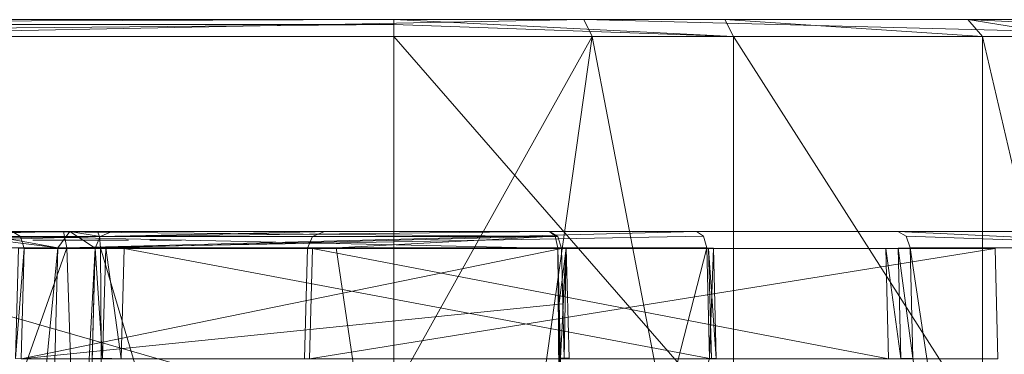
# Model space of a CAD drawing. Header units: millimetres. Extents: x -95 to 95, y -35 to 74.
# Tile 30 of 32: x 3.59 to 15.19, y 70.25 to 74.2. Entities that reach past the tile are written whole.
import ezdxf

# ---------------------------------------------------------------- set-up
doc = ezdxf.new("R2010")
doc.units = ezdxf.units.MM
doc.header["$LTSCALE"] = 2540
for name, color, linetype, lineweight in [('122', 7, 'Continuous', 18), ('127', 7, 'Continuous', 18), ('128', 7, 'Continuous', 18), ('130', 7, 'Continuous', 18), ('131', 7, 'Continuous', 18), ('138', 7, 'Continuous', 18), ('139', 7, 'Continuous', 18), ('146', 7, 'Continuous', 18), ('149', 7, 'Continuous', 18), ('150', 7, 'Continuous', 18), ('153', 7, 'Continuous', 18), ('165', 7, 'Continuous', 18), ('171', 7, 'Continuous', 18), ('174', 7, 'Continuous', 18), ('180', 7, 'Continuous', 18), ('200', 7, 'Continuous', 18), ('216', 7, 'Continuous', 18), ('217', 7, 'Continuous', 18), ('222', 7, 'Continuous', 18), ('225', 7, 'Continuous', 18), ('229', 7, 'Continuous', 18), ('230', 7, 'Continuous', 18), ('232', 7, 'Continuous', 18), ('241', 7, 'Continuous', 18), ('242', 7, 'Continuous', 18), ('244', 7, 'Continuous', 18), ('245', 7, 'Continuous', 18), ('249', 7, 'Continuous', 18), ('250', 7, 'Continuous', 18), ('262', 7, 'Continuous', 18), ('272', 7, 'Continuous', 18), ('273', 7, 'Continuous', 18)]:
    doc.layers.add(name, color=color, linetype=linetype, lineweight=lineweight)

msp = doc.modelspace()

# ---------------------------------------------------------------- linework, layer by layer
at = {"layer": '122', "linetype": 'Continuous'}
for points in [[(0, 74, 2.5), (10.333, 74, 5.218), (0, 55.459, 2.5), (0, 74, 2.5)], [(0, 55.459, 2.5), (10.333, 74, 5.218), (7.627, 54.79, 3.934), (0, 55.459, 2.5)], [(7.627, 54.79, 3.934), (10.333, 74, 5.218), (14.394, 52.797, 8.209), (7.627, 54.79, 3.934)], [(10.333, 74, 5.218), (17.992, 74, 12.669), (14.394, 52.797, 8.209), (10.333, 74, 5.218)], [(14.394, 52.797, 8.209), (17.992, 74, 12.669), (19.222, 49.609, 15.045), (14.394, 52.797, 8.209)]]:
    msp.add_3dface(points, dxfattribs=at)
at = {"layer": '127', "linetype": 'Continuous'}
for points in [[(7.006, 70.2, 27.112), (7.04, 71.5, 27.146), (15.077, 71.5, 35.183), (7.006, 70.2, 27.112)], [(15.11, 70.2, 35.216), (7.006, 70.2, 27.112), (15.077, 71.5, 35.183), (15.11, 70.2, 35.216)]]:
    msp.add_3dface(points, dxfattribs=at)
at = {"layer": '128', "linetype": 'Continuous'}
for points in [[(4.823, 71.5, 31.717), (4.789, 70.2, 31.683), (11.738, 70.2, 38.632), (4.823, 71.5, 31.717)], [(11.705, 71.5, 38.6), (4.823, 71.5, 31.717), (11.738, 70.2, 38.632), (11.705, 71.5, 38.6)]]:
    msp.add_3dface(points, dxfattribs=at)
at = {"layer": '130', "linetype": 'Continuous'}
for points in [[(3.612, 70.2, 16.494), (3.646, 71.5, 16.46), (9.972, 71.5, 10.134), (3.612, 70.2, 16.494)], [(9.989, 70.85, 10.117), (3.612, 70.2, 16.494), (9.972, 71.5, 10.134), (9.989, 70.85, 10.117)], [(10.006, 70.2, 10.1), (3.612, 70.2, 16.494), (9.989, 70.85, 10.117), (10.006, 70.2, 10.1)]]:
    msp.add_3dface(points, dxfattribs=at)
at = {"layer": '131', "linetype": 'Continuous'}
for points in [[(7.04, 71.5, 19.854), (7.006, 70.2, 19.888), (13.823, 70.2, 13.071), (7.04, 71.5, 19.854)], [(13.791, 71.5, 13.103), (7.04, 71.5, 19.854), (13.823, 70.2, 13.071), (13.791, 71.5, 13.103)]]:
    msp.add_3dface(points, dxfattribs=at)
at = {"layer": '138', "linetype": 'Continuous'}
for points in [[(-8, 74, 102.5), (-8, 69.4, 102.5), (8, 69.4, 102.5), (-8, 74, 102.5)], [(8, 74, 102.5), (-8, 74, 102.5), (8, 69.4, 102.5), (8, 74, 102.5)]]:
    msp.add_3dface(points, dxfattribs=at)
at = {"layer": '139', "linetype": 'Continuous'}
for points in [[(-20.792, 74.2, 22.943), (-18.381, 74.2, 33.235), (20.792, 74.2, 22.943), (-20.792, 74.2, 22.943)], [(-17.824, 74.2, 12.779), (-20.792, 74.2, 22.943), (17.824, 74.2, 12.779), (-17.824, 74.2, 12.779)], [(17.824, 74.2, 12.779), (-20.792, 74.2, 22.943), (20.792, 74.2, 22.943), (17.824, 74.2, 12.779)], [(-18.381, 74.2, 33.235), (-16.455, 74.2, 38.272), (18.381, 74.2, 33.235), (-18.381, 74.2, 33.235)], [(20.792, 74.2, 22.943), (-18.381, 74.2, 33.235), (18.381, 74.2, 33.235), (20.792, 74.2, 22.943)], [(-10.237, 74.2, 5.394), (-17.824, 74.2, 12.779), (10.237, 74.2, 5.394), (-10.237, 74.2, 5.394)], [(10.237, 74.2, 5.394), (-17.824, 74.2, 12.779), (17.824, 74.2, 12.779), (10.237, 74.2, 5.394)], [(-16.455, 74.2, 38.272), (-15.8, 74.2, 43.625), (16.455, 74.2, 38.272), (-16.455, 74.2, 38.272)], [(18.381, 74.2, 33.235), (-16.455, 74.2, 38.272), (16.455, 74.2, 38.272), (18.381, 74.2, 33.235)], [(16.455, 74.2, 38.272), (-15.8, 74.2, 43.625), (15.8, 74.2, 43.625), (16.455, 74.2, 38.272)], [(15.8, 74.2, 43.625), (-15.8, 74.2, 43.625), (-15.8, 74.2, 94.5), (15.8, 74.2, 43.625)], [(15.8, 74.2, 94.5), (15.8, 74.2, 43.625), (-15.8, 74.2, 94.5), (15.8, 74.2, 94.5)], [(-14.756, 74.2, 98.397), (15.8, 74.2, 94.5), (-15.8, 74.2, 94.5), (-14.756, 74.2, 98.397)], [(14.756, 74.2, 98.397), (15.8, 74.2, 94.5), (-14.756, 74.2, 98.397), (14.756, 74.2, 98.397)], [(-11.897, 74.2, 101.256), (14.756, 74.2, 98.397), (-14.756, 74.2, 98.397), (-11.897, 74.2, 101.256)], [(11.897, 74.2, 101.256), (14.756, 74.2, 98.397), (-11.897, 74.2, 101.256), (11.897, 74.2, 101.256)], [(-8, 74.2, 102.3), (11.897, 74.2, 101.256), (-11.897, 74.2, 101.256), (-8, 74.2, 102.3)], [(0, 74.2, 2.7), (-10.237, 74.2, 5.394), (10.237, 74.2, 5.394), (0, 74.2, 2.7)], [(8, 74.2, 102.3), (11.897, 74.2, 101.256), (-8, 74.2, 102.3), (8, 74.2, 102.3)]]:
    msp.add_3dface(points, dxfattribs=at)
at = {"layer": '146', "linetype": 'Continuous'}
for points in [[(8, 74, 102.5), (8, 69.4, 102.5), (12, 69.4, 101.428), (8, 74, 102.5)], [(12, 74, 101.428), (8, 74, 102.5), (12, 69.4, 101.428), (12, 74, 101.428)], [(14.928, 74, 98.5), (12, 74, 101.428), (14.928, 69.4, 98.5), (14.928, 74, 98.5)], [(14.928, 69.4, 98.5), (12, 74, 101.428), (12, 69.4, 101.428), (14.928, 69.4, 98.5)], [(16, 69.4, 94.5), (16, 74, 94.5), (14.928, 74, 98.5), (16, 69.4, 94.5)], [(16, 69.4, 94.5), (14.928, 74, 98.5), (14.928, 69.4, 98.5), (16, 69.4, 94.5)]]:
    msp.add_3dface(points, dxfattribs=at)
at = {"layer": '149', "linetype": 'Continuous'}
for points in [[(8, 74.2, 102.3), (-8, 74.2, 102.3), (-8, 74.141, 102.441), (8, 74.2, 102.3)], [(8, 74.2, 102.3), (-8, 74.141, 102.441), (8, 74.141, 102.441), (8, 74.2, 102.3)], [(-8, 74, 102.5), (8, 74, 102.5), (8, 74.141, 102.441), (-8, 74, 102.5)], [(-8, 74.141, 102.441), (-8, 74, 102.5), (8, 74.141, 102.441), (-8, 74.141, 102.441)]]:
    msp.add_3dface(points, dxfattribs=at)
at = {"layer": '150', "linetype": 'Continuous'}
for points in [[(11.897, 74.2, 101.256), (8, 74.2, 102.3), (12, 74, 101.428), (11.897, 74.2, 101.256)], [(12, 74, 101.428), (8, 74.2, 102.3), (8, 74.141, 102.441), (12, 74, 101.428)], [(14.756, 74.2, 98.397), (11.897, 74.2, 101.256), (14.928, 74, 98.5), (14.756, 74.2, 98.397)], [(11.897, 74.2, 101.256), (12, 74, 101.428), (14.928, 74, 98.5), (11.897, 74.2, 101.256)], [(15.8, 74.2, 94.5), (14.756, 74.2, 98.397), (15.941, 74.141, 94.5), (15.8, 74.2, 94.5)], [(16, 74, 94.5), (14.756, 74.2, 98.397), (14.928, 74, 98.5), (16, 74, 94.5)], [(14.756, 74.2, 98.397), (16, 74, 94.5), (15.941, 74.141, 94.5), (14.756, 74.2, 98.397)], [(8, 74, 102.5), (12, 74, 101.428), (8, 74.141, 102.441), (8, 74, 102.5)]]:
    msp.add_3dface(points, dxfattribs=at)
at = {"layer": '153', "linetype": 'Continuous'}
for points in [[(10.333, 74, 5.218), (0, 74, 2.5), (10.237, 74.2, 5.394), (10.333, 74, 5.218)], [(0, 74, 2.5), (0, 74.2, 2.7), (10.237, 74.2, 5.394), (0, 74, 2.5)], [(17.992, 74, 12.669), (10.333, 74, 5.218), (10.237, 74.2, 5.394), (17.992, 74, 12.669)], [(17.992, 74, 12.669), (10.237, 74.2, 5.394), (17.824, 74.2, 12.779), (17.992, 74, 12.669)]]:
    msp.add_3dface(points, dxfattribs=at)
at = {"layer": '165', "linetype": 'Continuous'}
for points in [[(-4.11, 71.7, 42.185), (2.982, 71.7, 33.682), (4.11, 71.7, 42.185), (-4.11, 71.7, 42.185)], [(4.51, 71.7, 8.039), (3.505, 71.7, 16.318), (0, 71.7, 7.619), (4.51, 71.7, 8.039)], [(2.982, 71.7, 33.682), (4.183, 71.7, 33.185), (4.11, 71.7, 42.185), (2.982, 71.7, 33.682)], [(9.831, 71.7, 9.992), (3.505, 71.7, 16.318), (7.252, 71.7, 8.795), (9.831, 71.7, 9.992)], [(7.252, 71.7, 8.795), (3.505, 71.7, 16.318), (4.51, 71.7, 8.039), (7.252, 71.7, 8.795)], [(4.183, 71.7, 33.185), (4.682, 71.7, 31.982), (4.11, 71.7, 42.185), (4.183, 71.7, 33.185)], [(4.11, 71.7, 42.185), (4.682, 71.7, 31.982), (11.564, 71.7, 38.741), (4.11, 71.7, 42.185)], [(4.682, 71.7, 31.982), (4.682, 71.7, 31.859), (11.564, 71.7, 38.741), (4.682, 71.7, 31.982)], [(7.182, 71.7, 27.005), (7.182, 71.7, 19.995), (13.933, 71.7, 13.244), (7.182, 71.7, 27.005)], [(15.219, 71.7, 35.042), (7.182, 71.7, 27.005), (13.933, 71.7, 13.244), (15.219, 71.7, 35.042)], [(17.802, 71.7, 20.033), (15.219, 71.7, 35.042), (13.933, 71.7, 13.244), (17.802, 71.7, 20.033)]]:
    msp.add_3dface(points, dxfattribs=at)
at = {"layer": '171', "linetype": 'Continuous'}
for points in [[(6.982, 71.505, 27.005), (6.948, 70.205, 26.971), (6.982, 71.505, 19.995), (6.982, 71.505, 27.005)], [(6.982, 71.505, 19.995), (6.948, 70.205, 26.971), (6.948, 70.205, 20.029), (6.982, 71.505, 19.995)]]:
    msp.add_3dface(points, dxfattribs=at)
at = {"layer": '174', "linetype": 'Continuous'}
for points in [[(4.482, 71.505, 31.983), (4.065, 55.574, 31.565), (4.482, 71.505, 31.859), (4.482, 71.505, 31.983)], [(4.482, 71.505, 31.859), (4.065, 55.574, 31.565), (4.448, 70.205, 31.825), (4.482, 71.505, 31.859)]]:
    msp.add_3dface(points, dxfattribs=at)
at = {"layer": '180', "linetype": 'Continuous'}
for points in [[(2.982, 71.505, 33.482), (2.789, 58.702, 33.14), (4.043, 71.507, 33.043), (2.982, 71.505, 33.482)], [(2.789, 58.702, 33.14), (3.625, 55.563, 32.625), (4.043, 71.507, 33.043), (2.789, 58.702, 33.14)], [(3.625, 55.563, 32.625), (4.482, 71.505, 31.983), (4.043, 71.507, 33.043), (3.625, 55.563, 32.625)], [(4.065, 55.574, 31.565), (4.482, 71.505, 31.983), (3.625, 55.563, 32.625), (4.065, 55.574, 31.565)]]:
    msp.add_3dface(points, dxfattribs=at)
at = {"layer": '200', "linetype": 'Continuous'}
for points in [[(3.505, 71.7, 16.318), (9.831, 71.7, 9.992), (9.931, 71.641, 10.092), (3.505, 71.7, 16.318)], [(3.605, 71.641, 16.418), (3.505, 71.7, 16.318), (9.931, 71.641, 10.092), (3.605, 71.641, 16.418)], [(9.972, 71.5, 10.134), (3.646, 71.5, 16.46), (3.605, 71.641, 16.418), (9.972, 71.5, 10.134)], [(9.972, 71.5, 10.134), (3.605, 71.641, 16.418), (9.931, 71.641, 10.092), (9.972, 71.5, 10.134)]]:
    msp.add_3dface(points, dxfattribs=at)
at = {"layer": '216', "linetype": 'Continuous'}
for points in [[(4.183, 71.7, 33.185), (2.982, 71.7, 33.682), (4.043, 71.507, 33.043), (4.183, 71.7, 33.185)], [(4.043, 71.507, 33.043), (2.982, 71.7, 33.682), (2.982, 71.643, 33.542), (4.043, 71.507, 33.043)], [(2.982, 71.505, 33.482), (4.043, 71.507, 33.043), (2.982, 71.643, 33.542), (2.982, 71.505, 33.482)], [(4.482, 71.505, 31.983), (4.183, 71.7, 33.185), (4.043, 71.507, 33.043), (4.482, 71.505, 31.983)], [(4.682, 71.7, 31.982), (4.183, 71.7, 33.185), (4.542, 71.643, 31.982), (4.682, 71.7, 31.982)], [(4.183, 71.7, 33.185), (4.482, 71.505, 31.983), (4.542, 71.643, 31.982), (4.183, 71.7, 33.185)]]:
    msp.add_3dface(points, dxfattribs=at)
at = {"layer": '217', "linetype": 'Continuous'}
for points in [[(4.482, 71.505, 31.859), (4.448, 70.205, 31.825), (4.571, 70.207, 31.64), (4.482, 71.505, 31.859)], [(4.482, 71.505, 31.859), (4.571, 70.207, 31.64), (4.607, 71.507, 31.674), (4.482, 71.505, 31.859)], [(4.571, 70.207, 31.64), (4.789, 70.2, 31.683), (4.607, 71.507, 31.674), (4.571, 70.207, 31.64)], [(4.789, 70.2, 31.683), (4.823, 71.5, 31.717), (4.607, 71.507, 31.674), (4.789, 70.2, 31.683)]]:
    msp.add_3dface(points, dxfattribs=at)
at = {"layer": '222', "linetype": 'Continuous'}
for points in [[(6.982, 71.505, 27.005), (6.982, 71.505, 19.995), (7.043, 71.644, 19.995), (6.982, 71.505, 27.005)], [(6.982, 71.505, 27.005), (7.043, 71.644, 19.995), (7.043, 71.644, 27.005), (6.982, 71.505, 27.005)], [(7.182, 71.7, 19.995), (7.182, 71.7, 27.005), (7.043, 71.644, 27.005), (7.182, 71.7, 19.995)], [(7.043, 71.644, 19.995), (7.182, 71.7, 19.995), (7.043, 71.644, 27.005), (7.043, 71.644, 19.995)]]:
    msp.add_3dface(points, dxfattribs=at)
at = {"layer": '225', "linetype": 'Continuous'}
for points in [[(3.582, 71.503, 16.503), (3.646, 71.5, 16.46), (3.547, 70.203, 16.537), (3.582, 71.503, 16.503)], [(3.646, 71.5, 16.46), (3.612, 70.2, 16.494), (3.547, 70.203, 16.537), (3.646, 71.5, 16.46)]]:
    msp.add_3dface(points, dxfattribs=at)
at = {"layer": '229', "linetype": 'Continuous'}
for points in [[(0, 53.912, 6.804), (4.662, 53.71, 7.232), (0, 71.507, 7.419), (0, 53.912, 6.804)], [(0, 71.507, 7.419), (4.662, 53.71, 7.232), (4.547, 71.507, 7.843), (0, 71.507, 7.419)]]:
    msp.add_3dface(points, dxfattribs=at)
at = {"layer": '230', "linetype": 'Continuous'}
for points in [[(5.02, 45.49, 43.108), (-5.02, 45.49, 43.108), (4.15, 71.507, 42.381), (5.02, 45.49, 43.108)], [(4.15, 71.507, 42.381), (-5.02, 45.49, 43.108), (-4.15, 71.507, 42.381), (4.15, 71.507, 42.381)], [(11.685, 71.507, 38.9), (5.02, 45.49, 43.108), (4.15, 71.507, 42.381), (11.685, 71.507, 38.9)], [(11.717, 70.207, 38.933), (5.02, 45.49, 43.108), (11.685, 71.507, 38.9), (11.717, 70.207, 38.933)]]:
    msp.add_3dface(points, dxfattribs=at)
at = {"layer": '232', "linetype": 'Continuous'}
for points in [[(4.547, 71.507, 7.843), (4.662, 53.71, 7.232), (10.075, 52.8, 9.151), (4.547, 71.507, 7.843)], [(4.547, 71.507, 7.843), (10.075, 52.8, 9.151), (7.321, 71.507, 8.607), (4.547, 71.507, 7.843)], [(7.321, 71.507, 8.607), (10.075, 52.8, 9.151), (9.93, 71.507, 9.818), (7.321, 71.507, 8.607)], [(9.93, 71.507, 9.818), (10.075, 52.8, 9.151), (9.947, 70.857, 9.802), (9.93, 71.507, 9.818)], [(14.111, 70.207, 13.076), (17.416, 49.315, 16.502), (14.079, 71.507, 13.108), (14.111, 70.207, 13.076)], [(14.079, 71.507, 13.108), (17.416, 49.315, 16.502), (17.995, 71.507, 19.98), (14.079, 71.507, 13.108)], [(9.963, 70.207, 9.785), (9.947, 70.857, 9.802), (10.075, 52.8, 9.151), (9.963, 70.207, 9.785)]]:
    msp.add_3dface(points, dxfattribs=at)
at = {"layer": '241', "linetype": 'Continuous'}
for points in [[(-4.11, 71.7, 42.185), (4.11, 71.7, 42.185), (-4.15, 71.507, 42.381), (-4.11, 71.7, 42.185)], [(4.11, 71.7, 42.185), (4.15, 71.507, 42.381), (-4.15, 71.507, 42.381), (4.11, 71.7, 42.185)], [(4.11, 71.7, 42.185), (11.564, 71.7, 38.741), (4.15, 71.507, 42.381), (4.11, 71.7, 42.185)], [(4.15, 71.507, 42.381), (11.564, 71.7, 38.741), (11.647, 71.646, 38.85), (4.15, 71.507, 42.381)], [(11.685, 71.507, 38.9), (4.15, 71.507, 42.381), (11.647, 71.646, 38.85), (11.685, 71.507, 38.9)]]:
    msp.add_3dface(points, dxfattribs=at)
at = {"layer": '242', "linetype": 'Continuous'}
for points in [[(17.802, 71.7, 20.033), (13.933, 71.7, 13.244), (17.995, 71.507, 19.98), (17.802, 71.7, 20.033)], [(17.995, 71.507, 19.98), (13.933, 71.7, 13.244), (14.033, 71.646, 13.151), (17.995, 71.507, 19.98)], [(14.079, 71.507, 13.108), (17.995, 71.507, 19.98), (14.033, 71.646, 13.151), (14.079, 71.507, 13.108)]]:
    msp.add_3dface(points, dxfattribs=at)
at = {"layer": '244', "linetype": 'Continuous'}
for points in [[(7.252, 71.7, 8.795), (4.51, 71.7, 8.039), (4.536, 71.644, 7.903), (7.252, 71.7, 8.795)], [(9.831, 71.7, 9.992), (7.252, 71.7, 8.795), (4.536, 71.644, 7.903), (9.831, 71.7, 9.992)], [(9.831, 71.7, 9.992), (4.536, 71.644, 7.903), (9.898, 71.646, 9.874), (9.831, 71.7, 9.992)], [(4.536, 71.644, 7.903), (4.547, 71.507, 7.843), (9.898, 71.646, 9.874), (4.536, 71.644, 7.903)], [(4.547, 71.507, 7.843), (7.321, 71.507, 8.607), (9.898, 71.646, 9.874), (4.547, 71.507, 7.843)], [(7.321, 71.507, 8.607), (9.93, 71.507, 9.818), (9.898, 71.646, 9.874), (7.321, 71.507, 8.607)]]:
    msp.add_3dface(points, dxfattribs=at)
at = {"layer": '245', "linetype": 'Continuous'}
for points in [[(13.791, 71.5, 13.103), (13.969, 70.205, 13.012), (13.936, 71.505, 13.044), (13.791, 71.5, 13.103)], [(13.791, 71.5, 13.103), (13.823, 70.2, 13.071), (13.969, 70.205, 13.012), (13.791, 71.5, 13.103)], [(14.111, 70.207, 13.076), (14.079, 71.507, 13.108), (13.936, 71.505, 13.044), (14.111, 70.207, 13.076)], [(13.969, 70.205, 13.012), (14.111, 70.207, 13.076), (13.936, 71.505, 13.044), (13.969, 70.205, 13.012)]]:
    msp.add_3dface(points, dxfattribs=at)
at = {"layer": '249', "linetype": 'Continuous'}
for points in [[(9.93, 71.507, 9.818), (9.947, 70.857, 9.802), (10.029, 71.506, 9.965), (9.93, 71.507, 9.818)], [(9.947, 70.857, 9.802), (9.963, 70.207, 9.785), (10.029, 71.506, 9.965), (9.947, 70.857, 9.802)], [(9.963, 70.207, 9.785), (10.062, 70.206, 9.932), (10.029, 71.506, 9.965), (9.963, 70.207, 9.785)], [(9.989, 70.85, 10.117), (9.972, 71.5, 10.134), (10.029, 71.506, 9.965), (9.989, 70.85, 10.117)], [(10.006, 70.2, 10.1), (9.989, 70.85, 10.117), (10.029, 71.506, 9.965), (10.006, 70.2, 10.1)], [(10.062, 70.206, 9.932), (10.006, 70.2, 10.1), (10.029, 71.506, 9.965), (10.062, 70.206, 9.932)]]:
    msp.add_3dface(points, dxfattribs=at)
at = {"layer": '250', "linetype": 'Continuous'}
for points in [[(-4.547, 71.507, 7.843), (0, 71.507, 7.419), (4.536, 71.644, 7.903), (-4.547, 71.507, 7.843)], [(-4.536, 71.644, 7.903), (-4.547, 71.507, 7.843), (4.536, 71.644, 7.903), (-4.536, 71.644, 7.903)], [(4.51, 71.7, 8.039), (0, 71.7, 7.619), (-4.536, 71.644, 7.903), (4.51, 71.7, 8.039)], [(4.51, 71.7, 8.039), (-4.536, 71.644, 7.903), (4.536, 71.644, 7.903), (4.51, 71.7, 8.039)], [(0, 71.507, 7.419), (4.547, 71.507, 7.843), (4.536, 71.644, 7.903), (0, 71.507, 7.419)]]:
    msp.add_3dface(points, dxfattribs=at)
at = {"layer": '262', "linetype": 'Continuous'}
for points in [[(11.717, 70.207, 38.933), (11.685, 71.507, 38.9), (11.763, 71.505, 38.755), (11.717, 70.207, 38.933)], [(11.705, 71.5, 38.6), (11.796, 70.205, 38.787), (11.763, 71.505, 38.755), (11.705, 71.5, 38.6)], [(11.705, 71.5, 38.6), (11.738, 70.2, 38.632), (11.796, 70.205, 38.787), (11.705, 71.5, 38.6)], [(11.796, 70.205, 38.787), (11.717, 70.207, 38.933), (11.763, 71.505, 38.755), (11.796, 70.205, 38.787)]]:
    msp.add_3dface(points, dxfattribs=at)
at = {"layer": '272', "linetype": 'Continuous'}
for points in [[(3.781, 71.6, 36.255), (3.844, 71.6, 36.16), (3.75, 71.6, 36.351), (3.781, 71.6, 36.255)], [(3.75, 71.6, 36.351), (3.844, 71.6, 36.16), (3.906, 71.6, 36.351), (3.75, 71.6, 36.351)], [(3.781, 71.6, 37.149), (3.938, 71.6, 37.149), (3.812, 71.6, 37.277), (3.781, 71.6, 37.149)], [(3.812, 71.6, 37.277), (3.938, 71.6, 37.149), (3.938, 71.6, 37.404), (3.812, 71.6, 37.277)], [(3.844, 71.6, 36.16), (3.938, 71.6, 36.096), (3.906, 71.6, 36.351), (3.844, 71.6, 36.16)], [(3.906, 71.6, 36.351), (3.938, 71.6, 36.096), (3.938, 71.6, 36.287), (3.906, 71.6, 36.351)], [(3.938, 71.6, 36.096), (4.062, 71.6, 36.032), (3.938, 71.6, 36.287), (3.938, 71.6, 36.096)], [(3.938, 71.6, 36.287), (4.062, 71.6, 36.032), (4, 71.6, 36.223), (3.938, 71.6, 36.287)], [(3.938, 71.6, 37.149), (4, 71.6, 37.245), (3.938, 71.6, 37.404), (3.938, 71.6, 37.149)], [(3.938, 71.6, 37.404), (4, 71.6, 37.245), (4.062, 71.6, 37.468), (3.938, 71.6, 37.404)], [(4, 71.6, 36.223), (4.062, 71.6, 36.032), (4.062, 71.6, 36.191), (4, 71.6, 36.223)], [(4, 71.6, 37.245), (4.094, 71.6, 37.309), (4.062, 71.6, 37.468), (4, 71.6, 37.245)], [(4.062, 71.6, 36.032), (4.188, 71.6, 36), (4.062, 71.6, 36.191), (4.062, 71.6, 36.032)], [(4.062, 71.6, 36.191), (4.188, 71.6, 36), (4.219, 71.6, 36.16), (4.062, 71.6, 36.191)], [(4.094, 71.6, 37.309), (4.25, 71.6, 37.34), (4.062, 71.6, 37.468), (4.094, 71.6, 37.309)], [(4.062, 71.6, 37.468), (4.25, 71.6, 37.34), (4.281, 71.6, 37.5), (4.062, 71.6, 37.468)], [(4.188, 71.6, 36), (4.437, 71.6, 36), (4.219, 71.6, 36.16), (4.188, 71.6, 36)], [(4.219, 71.6, 36.16), (4.437, 71.6, 36), (4.406, 71.6, 36.16), (4.219, 71.6, 36.16)], [(4.25, 71.6, 36.702), (4.375, 71.6, 36.702), (4.25, 71.6, 36.83), (4.25, 71.6, 36.702)], [(4.25, 71.6, 36.83), (4.375, 71.6, 36.702), (4.375, 71.6, 36.83), (4.25, 71.6, 36.83)], [(4.25, 71.6, 37.34), (4.375, 71.6, 37.34), (4.281, 71.6, 37.5), (4.25, 71.6, 37.34)], [(4.281, 71.6, 37.5), (4.375, 71.6, 37.34), (4.344, 71.6, 37.5), (4.281, 71.6, 37.5)], [(4.375, 71.6, 37.34), (4.531, 71.6, 37.309), (4.344, 71.6, 37.5), (4.375, 71.6, 37.34)], [(4.344, 71.6, 37.5), (4.531, 71.6, 37.309), (4.562, 71.6, 37.468), (4.344, 71.6, 37.5)], [(4.375, 71.6, 36.702), (4.562, 71.6, 36.67), (4.375, 71.6, 36.83), (4.375, 71.6, 36.702)], [(4.375, 71.6, 36.83), (4.562, 71.6, 36.67), (4.562, 71.6, 36.894), (4.375, 71.6, 36.83)], [(4.437, 71.6, 36), (4.562, 71.6, 36.032), (4.406, 71.6, 36.16), (4.437, 71.6, 36)], [(4.406, 71.6, 36.16), (4.562, 71.6, 36.032), (4.562, 71.6, 36.191), (4.406, 71.6, 36.16)], [(4.531, 71.6, 37.309), (4.625, 71.6, 37.245), (4.562, 71.6, 37.468), (4.531, 71.6, 37.309)], [(4.562, 71.6, 36.032), (4.688, 71.6, 36.096), (4.562, 71.6, 36.191), (4.562, 71.6, 36.032)], [(4.562, 71.6, 36.191), (4.688, 71.6, 36.096), (4.625, 71.6, 36.223), (4.562, 71.6, 36.191)], [(4.562, 71.6, 36.67), (4.656, 71.6, 36.606), (4.562, 71.6, 36.894), (4.562, 71.6, 36.67)], [(4.562, 71.6, 36.894), (4.656, 71.6, 36.606), (4.625, 71.6, 36.766), (4.562, 71.6, 36.894)], [(4.625, 71.6, 36.957), (4.562, 71.6, 36.894), (4.625, 71.6, 36.766), (4.625, 71.6, 36.957)], [(4.625, 71.6, 37.245), (4.688, 71.6, 37.149), (4.562, 71.6, 37.468), (4.625, 71.6, 37.245)], [(4.562, 71.6, 37.468), (4.688, 71.6, 37.149), (4.688, 71.6, 37.404), (4.562, 71.6, 37.468)], [(4.625, 71.6, 36.223), (4.688, 71.6, 36.096), (4.688, 71.6, 36.287), (4.625, 71.6, 36.223)], [(4.656, 71.6, 36.606), (4.719, 71.6, 36.479), (4.625, 71.6, 36.766), (4.656, 71.6, 36.606)], [(4.625, 71.6, 36.766), (4.719, 71.6, 36.479), (4.781, 71.6, 36.702), (4.625, 71.6, 36.766)], [(4.688, 71.6, 37.085), (4.625, 71.6, 36.957), (4.75, 71.6, 36.862), (4.688, 71.6, 37.085)], [(4.75, 71.6, 36.862), (4.625, 71.6, 36.957), (4.625, 71.6, 36.766), (4.75, 71.6, 36.862)], [(4.688, 71.6, 36.096), (4.781, 71.6, 36.16), (4.688, 71.6, 36.287), (4.688, 71.6, 36.096)], [(4.688, 71.6, 36.287), (4.781, 71.6, 36.16), (4.719, 71.6, 36.351), (4.688, 71.6, 36.287)], [(4.688, 71.6, 37.149), (4.688, 71.6, 37.085), (4.75, 71.6, 36.862), (4.688, 71.6, 37.149)], [(4.688, 71.6, 37.404), (4.688, 71.6, 37.149), (4.75, 71.6, 36.862), (4.688, 71.6, 37.404)], [(4.812, 71.6, 37.277), (4.688, 71.6, 37.404), (4.812, 71.6, 36.957), (4.812, 71.6, 37.277)], [(4.812, 71.6, 36.957), (4.688, 71.6, 37.404), (4.75, 71.6, 36.862), (4.812, 71.6, 36.957)], [(4.719, 71.6, 36.351), (4.781, 71.6, 36.16), (4.719, 71.6, 36.479), (4.719, 71.6, 36.351)], [(4.719, 71.6, 36.479), (4.781, 71.6, 36.16), (4.781, 71.6, 36.702), (4.719, 71.6, 36.479)], [(4.781, 71.6, 36.702), (4.781, 71.6, 36.16), (4.844, 71.6, 36.255), (4.781, 71.6, 36.702)], [(4.844, 71.6, 36.606), (4.781, 71.6, 36.702), (4.844, 71.6, 36.255), (4.844, 71.6, 36.606)], [(4.844, 71.6, 37.149), (4.812, 71.6, 37.277), (4.844, 71.6, 37.085), (4.844, 71.6, 37.149)], [(4.844, 71.6, 37.085), (4.812, 71.6, 37.277), (4.812, 71.6, 36.957), (4.844, 71.6, 37.085)], [(4.875, 71.6, 36.479), (4.844, 71.6, 36.606), (4.875, 71.6, 36.351), (4.875, 71.6, 36.479)], [(4.875, 71.6, 36.351), (4.844, 71.6, 36.606), (4.844, 71.6, 36.255), (4.875, 71.6, 36.351)]]:
    msp.add_3dface(points, dxfattribs=at)
at = {"layer": '273', "linetype": 'Continuous'}
for points in [[(5.125, 71.6, 37.021), (5.312, 71.6, 37.245), (5.125, 71.6, 37.277), (5.125, 71.6, 37.021)], [(5.125, 71.6, 37.277), (5.312, 71.6, 37.245), (5.312, 71.6, 37.5), (5.125, 71.6, 37.277)], [(5.312, 71.6, 36), (5.5, 71.6, 36), (5.312, 71.6, 37.245), (5.312, 71.6, 36)], [(5.312, 71.6, 37.245), (5.5, 71.6, 36), (5.312, 71.6, 37.5), (5.312, 71.6, 37.245)], [(5.312, 71.6, 37.5), (5.5, 71.6, 36), (5.5, 71.6, 37.5), (5.312, 71.6, 37.5)]]:
    msp.add_3dface(points, dxfattribs=at)

doc.saveas('drawing.dxf')
